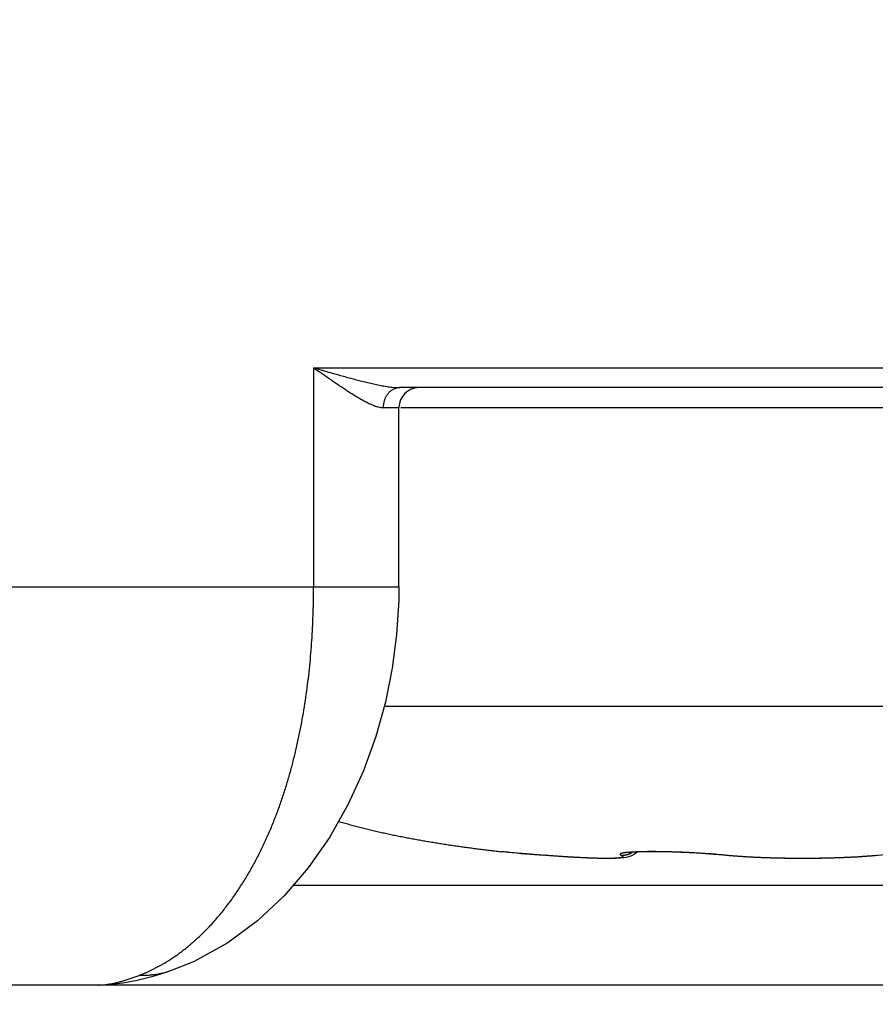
# Model space of a CAD drawing. Header units: millimetres. Extents: x 0 to 1300, y 0 to 891.
# Tile 97 of 148: x 416.57 to 420.87, y 464.5 to 469.45. Entities that reach past the tile are written whole.
import ezdxf

# ---------------------------------------------------------------- set-up
doc = ezdxf.new("R2010")
doc.units = ezdxf.units.MM
doc.header["$LTSCALE"] = 0.545669
doc.layers.add('NoLayerName_001', color=7, linetype='Continuous')
doc.styles.get("Standard").update_dxf_attribs({"font": 'txt', "bigfont": 'extfont2'})
doc.dimstyles.get("Standard").update_dxf_attribs({"dimtxt": 2.5, "dimasz": 2.5, "dimexe": 1, "dimexo": 1, "dimtad": 1, "dimdec": 3, "dimzin": 0, "dimdsep": 46, "dimtxsty": 'Standard', "dimcen": 2.5, "dimadec": 3, "dimazin": 0, "dimtfac": 0.75, "dimtdec": 3, "dimtmove": 0, "dimatfit": 3, "dimfxl": 1, "dimarcsym": 0})

# ---------------------------------------------------------------- blocks, each defined once
blk = doc.blocks.new('_OPEN30')
at = {"color": 0, "linetype": 'ByBlock', "lineweight": -2}
for p, q in [((-1, 0.267949), (0, 0)), ((0, 0), (-1, -0.267949)), ((0, 0), (-1, 0))]:
    blk.add_line(p, q, dxfattribs=at)
blk = doc.blocks.new('*D32')
at = {"layer": 'Defpoints', "color": 0}
for p in [(376.0501, 468.022), (430.0001, 467.2794), (376.0501, 447.6622)]:
    blk.add_point(p, dxfattribs=at)
at = {"layer": 'NoLayerName_001', "color": 0, "linetype": 'Continuous', "lineweight": 13}
for p, q in [((376.0501, 465.022), (376.0501, 444.6622)), ((430.0001, 464.2794), (430.0001, 444.6622)), ((425.5001, 447.6622), (380.5501, 447.6622))]:
    blk.add_line(p, q, dxfattribs=at)
at = {"layer": 'NoLayerName_001', "color": 0, "lineweight": 13, "xscale": 4.5, "yscale": 4.5, "zscale": 4.5, "rotation": 180}
blk.add_blockref('_OPEN30', (376.0501, 447.6622), dxfattribs=at)
at = {"layer": 'NoLayerName_001', "color": 0, "lineweight": 13, "xscale": 4.5, "yscale": 4.5, "zscale": 4.5}
blk.add_blockref('_OPEN30', (430.0001, 447.6622), dxfattribs=at)
at = {"layer": 'NoLayerName_001', "color": 0, "lineweight": 13, "insert": (403.0251, 456.8152), "char_height": 10.5, "attachment_point": 5}
blk.add_mtext('\\W0.8000;５４', dxfattribs=at)
blk = doc.blocks.new('*D33')
at = {"layer": 'Defpoints', "color": 0}
for p in [(378.5, 537.5), (600, 535), (378.5, 404.6746)]:
    blk.add_point(p, dxfattribs=at)
at = {"layer": 'NoLayerName_001', "color": 0, "linetype": 'Continuous', "lineweight": 13}
for p, q in [((378.5, 534.5), (378.5, 401.6746)), ((600, 532), (600, 401.6746)), ((595.5, 404.6746), (383, 404.6746))]:
    blk.add_line(p, q, dxfattribs=at)
at = {"layer": 'NoLayerName_001', "color": 0, "lineweight": 13, "xscale": 4.5, "yscale": 4.5, "zscale": 4.5, "rotation": 180}
blk.add_blockref('_OPEN30', (378.5, 404.6746), dxfattribs=at)
at = {"layer": 'NoLayerName_001', "color": 0, "lineweight": 13, "xscale": 4.5, "yscale": 4.5, "zscale": 4.5}
blk.add_blockref('_OPEN30', (600, 404.6746), dxfattribs=at)
at = {"layer": 'NoLayerName_001', "color": 0, "lineweight": 13, "insert": (489.25, 413.8959), "char_height": 10.5, "attachment_point": 5}
blk.add_mtext('\\W0.8000;２２２', dxfattribs=at)

msp = doc.modelspace()

# ---------------------------------------------------------------- linework, layer by layer
at = {"layer": 'NoLayerName_001', "color": 60, "linetype": 'Continuous', "lineweight": 25}
for p, q in [((418.04609291, 467.7), (418.04609291, 466.6)), ((418.04609291, 467.7), (424.96823858, 467.7)), ((424.55005923, 467.6), (418.47987442, 467.6)), ((418.39569638, 467.5), (418.47480528, 467.5)), ((418.47480619, 466.60000001), (418.47480619, 467.5)), ((418.48453984, 467.5), (424.56667142, 467.5)), ((416.05006463, 466.6), (418.47480618, 466.6)), ((418.40057834, 466), (423.50006463, 466)), ((418.99133037, 465.26962747), (418.98894806, 465.26986513)), ((419.02107992, 465.26704429), (418.98896128, 465.2698644)), ((419.15413514, 465.25569862), (418.99133037, 465.26962747)), ((419.20063078, 465.25190141), (419.20135569, 465.25181877)), ((420.13486117, 465.24900559), (420.09146555, 465.25310101)), ((420.11018582, 465.25190274), (420.10285629, 465.25198928)), ((420.53755889, 465.23546641), (420.50006463, 465.23534043)), ((420.53576318, 465.23545465), (420.50006463, 465.23534044)), ((420.59522523, 465.23615707), (420.53576318, 465.23545465)), ((420.6524472, 465.23746211), (420.5934538, 465.23612671)), ((420.70872067, 465.23939591), (420.65071234, 465.23741301)), ((420.76353364, 465.24197434), (420.70702917, 465.23932781)), ((420.81637078, 465.24521396), (420.76189419, 465.2418863)), ((420.8667499, 465.2491339), (420.81479527, 465.24510524)), ((420.86611386, 465.24908442), (420.8652681, 465.24900559)), ((420.9121813, 465.25343748), (420.8667499, 465.2491339)), ((423.13286562, 465.1), (417.9430661, 465.1)), ((417.32802037, 464.67094663), (417.32764446, 464.67081497)), ((427.05006463, 464.6), (393.65006472, 464.6))]:
    msp.add_line(p, q, dxfattribs=at)
for points in [[(418.47478549, 466.60000001), (418.47386977, 466.53255621), (418.46321363, 466.3604244), (418.44088338, 466.19087116), (418.40634396, 466.02067155), (418.35822554, 465.84815195), (418.29598683, 465.67622517), (418.21798593, 465.50528327), (418.12524871, 465.34136241), (418.01877348, 465.18837173), (417.89836725, 465.04782391), (417.76524427, 464.92275425), (417.6158899, 464.81249892), (417.44645985, 464.71900143), (417.32764446, 464.67081497)], [(419.56532142, 465.23601363), (419.55375203, 465.23565166), (419.54120948, 465.23542815), (419.5275856, 465.23534151), (419.51283576, 465.23539394), (419.49690391, 465.2355891), (419.47977061, 465.23593141), (419.46141704, 465.23642578), (419.44183994, 465.23707724), (419.42104671, 465.2378907), (419.39903605, 465.23887181), (419.3758121, 465.24002653), (419.35140359, 465.24136), (419.32584178, 465.24287746), (419.29916927, 465.24458374), (419.27143512, 465.24648339), (419.242698, 465.24858051), (419.21302908, 465.25087832), (419.15413514, 465.25569862)], [(419.65775663, 465.25731496), (419.64504931, 465.25041943), (419.63355799, 465.2458347), (419.62305666, 465.24273851), (419.61354689, 465.24065562), (419.60448591, 465.23916953), (419.5953586, 465.23804752), (419.58595441, 465.2371868), (419.57598961, 465.23651908), (419.56532142, 465.23601363)], [(420.09146555, 465.25310101), (420.07338169, 465.25475744), (420.05448911, 465.25636148), (420.03492913, 465.25790042), (420.01482758, 465.25936764), (419.99431237, 465.26075461), (419.97350751, 465.26205021), (419.95253273, 465.26324844), (419.93150409, 465.26434769), (419.91053041, 465.26534244), (419.88972219, 465.2662259), (419.86918096, 465.26699617), (419.84901086, 465.2676545), (419.82931053, 465.26819826), (419.81015788, 465.26862557), (419.79162777, 465.2689386), (419.77379355, 465.26914247), (419.75672028, 465.26923875), (419.74046191, 465.26922873), (419.72506507, 465.26911719), (419.71058638, 465.26891205), (419.69707182, 465.26861956), (419.68455765, 465.26824427), (419.67306987, 465.26779355), (419.66266132, 465.26727925), (419.65335807, 465.26671426), (419.64523721, 465.26611398), (419.63833457, 465.26549655), (419.63275669, 465.26489534), (419.62978101, 465.26452055)], [(419.67142805, 465.26771243), (419.6703698, 465.26663999), (419.65754289, 465.25718033)], [(420.50006463, 465.23534044), (420.46436609, 465.23545465), (420.40667546, 465.23612671), (420.34941693, 465.23741301), (420.2931001, 465.23932781), (420.23823508, 465.2418863), (420.18533399, 465.24510524), (420.13486117, 465.24900559)], [(417.32801836, 464.67095232), (417.30942691, 464.66455919), (417.23361807, 464.64099199), (417.16046704, 464.62257821)], [(417.16046704, 464.62257821), (417.08852299, 464.60933451), (417.01627341, 464.60164202), (416.96582689, 464.60000152)]]:
    msp.add_lwpolyline(points, dxfattribs=at)
for centre, radius, start, end in [((418.57480619, 467.5), 0.1, 90.00040406, 180), ((421.73813156, 496.41138383), 31.26263353, 265.014103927, 265.34433978), ((419.85007033, 462.65379918), 2.6110936, 84.43795305, 84.90760159), ((419.87691286, 462.93052817), 2.33306583, 84.26165933, 84.43536393)]:
    msp.add_arc(centre, radius, start, end, dxfattribs=at)
for points, knots in [([(418.04609291, 467.7), (418.05246627, 467.69562332), (418.08434372, 467.6737579), (418.12245284, 467.64731456), (418.15755178, 467.62331897), (418.17033921, 467.61463519), (418.17994659, 467.60814666), (418.18957396, 467.60168595), (418.1992245, 467.59525685), (418.20890138, 467.58886309), (418.21860769, 467.58250836), (418.22834676, 467.57619666), (418.23812064, 467.56993106), (418.24793343, 467.56372035), (418.2577961, 467.55758712), (418.26771749, 467.55155257), (418.27770666, 467.54563848), (418.28777261, 467.53986643), (418.29792441, 467.53425827), (418.30817084, 467.52883514), (418.31852177, 467.52362078), (418.32898215, 467.51862974), (418.33958832, 467.51393989), (418.3503859, 467.50966082), (418.36140301, 467.50587614), (418.37263599, 467.50277415), (418.38407933, 467.50044244), (418.3918421, 467.50026102), (418.39569638, 467.5)], [0, 0, 0, 0, 0.02319428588, 0.11596725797, 0.13915337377, 0.15074595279, 0.16233895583, 0.17393298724, 0.18552869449, 0.19712677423, 0.2087279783, 0.22033311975, 0.23194305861, 0.24355711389, 0.25517209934, 0.26678509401, 0.27839386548, 0.28999701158, 0.3015941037, 0.31318583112, 0.32477414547, 0.33636208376, 0.34795294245, 0.35955717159, 0.37119759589, 0.38287633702, 0.39451787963, 0.40610720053, 0.40610720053, 0.40610720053, 0.40610720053]), ([(418.04609291, 467.7), (418.07466929, 467.69178439), (418.11275831, 467.68078091), (418.15565159, 467.66854865), (418.17472878, 467.66314965), (418.18904474, 467.65912544), (418.20336931, 467.65513281), (418.21770345, 467.6511782), (418.23204814, 467.64726804), (418.24640433, 467.64340872), (418.260773, 467.63960675), (418.2751553, 467.63586818), (418.28955354, 467.63220048), (418.30397226, 467.6286164), (418.31841632, 467.62512781), (418.33289068, 467.62174675), (418.34740033, 467.61848532), (418.36195016, 467.61535517), (418.37654475, 467.6123698), (418.39118258, 467.60953721), (418.40586679, 467.60692301), (418.4205959, 467.60460896), (418.43536572, 467.60266469), (418.45017276, 467.60119634), (418.4650115, 467.60017759), (418.47492213, 467.60011015), (418.47987442, 467.6)], [0, 0, 0, 0, 0.08920173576, 0.11893949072, 0.13381003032, 0.14868108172, 0.16355189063, 0.1784217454, 0.19328998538, 0.20815600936, 0.22301928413, 0.23787935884, 0.25273664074, 0.267593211, 0.2824515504, 0.2973143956, 0.31218477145, 0.32706602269, 0.34196184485, 0.35687438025, 0.37179309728, 0.38670468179, 0.40160041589, 0.41647742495, 0.4313399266, 0.4462004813, 0.4462004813, 0.4462004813, 0.4462004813]), ([(418.47987442, 467.6), (418.47796803, 467.59991873), (418.4741395, 467.59987207), (418.46843347, 467.59910195), (418.46278354, 467.59793944), (418.45723141, 467.59632723), (418.45181591, 467.59430636), (418.44657471, 467.59188952), (418.44153856, 467.58909502), (418.43672416, 467.58594825), (418.43214254, 467.58247138), (418.42780402, 467.57868633), (418.42371891, 467.57461494), (418.41989739, 467.57027857), (418.41634859, 467.56569809), (418.41307482, 467.56089766), (418.41007769, 467.55589993), (418.40735859, 467.55072744), (418.40491898, 467.54540268), (418.40276034, 467.53994811), (418.40088424, 467.53438618), (418.39929198, 467.52873935), (418.39798604, 467.52303004), (418.39696459, 467.51728074), (418.39624189, 467.51151365), (418.39577267, 467.505752), (418.39574531, 467.50191168), (418.39569638, 467.5)], [0, 0, 0, 0, 0.00572435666, 0.0114725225, 0.01723992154, 0.02301847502, 0.02879764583, 0.03456547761, 0.04031679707, 0.04606068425, 0.05180560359, 0.057557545, 0.06332031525, 0.06909584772, 0.07488560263, 0.08069232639, 0.08651702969, 0.09235865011, 0.09821433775, 0.10407973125, 0.10994922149, 0.1158162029, 0.12167331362, 0.12751266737, 0.13332608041, 0.13910529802, 0.14484222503, 0.14484222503, 0.14484222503, 0.14484222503]), ([(417.4611446, 464.83297213), (417.47638095, 464.84772334), (417.5074617, 464.87665384), (417.55057085, 464.92362075), (417.59166329, 464.97241266), (417.63040485, 465.02317308), (417.66694718, 465.07553742), (417.70133308, 465.12930153), (417.73362497, 465.18429216), (417.76388619, 465.24039035), (417.79219604, 465.29748674), (417.81863214, 465.35547367), (417.84327234, 465.41424328), (417.86619608, 465.47369057), (417.88748482, 465.53372561), (417.90718541, 465.59428814), (417.92535138, 465.65532823), (417.94203641, 465.71679835), (417.95729432, 465.7786509), (417.97117882, 465.84083832), (417.98374384, 465.90331304), (417.99504247, 465.96602813), (418.00513195, 466.02894127), (418.01404409, 466.0920217), (418.02180496, 466.15524565), (418.02844252, 466.21859112), (418.0339852, 466.28203622), (418.03845794, 466.34555906), (418.04189914, 466.40913768), (418.04429686, 466.47275037), (418.04582692, 466.53637447), (418.04591889, 466.57879508), (418.04608081, 466.60000004)], [0, 0, 0, 0, 0.063621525, 0.1273199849, 0.1911041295, 0.2549513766, 0.3188111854, 0.382615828, 0.4463611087, 0.510080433, 0.5737950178, 0.6375138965, 0.7012347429, 0.7649447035, 0.8286309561, 0.8923056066, 0.9559821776, 1.0196692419, 1.083370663, 1.1470858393, 1.2108099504, 1.2745342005, 1.3382476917, 1.4019497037, 1.4656440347, 1.5293328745, 1.5930168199, 1.6566949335, 1.7203648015, 1.7840225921, 1.8476631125, 1.9112798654, 1.9112798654, 1.9112798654, 1.9112798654]), ([(418.17101901, 465.42225327), (418.17991922, 465.4196565), (418.19770163, 465.41439877), (418.22448694, 465.40689628), (418.25133314, 465.3996106), (418.27824736, 465.39257383), (418.30522105, 465.38576467), (418.33224989, 465.37917612), (418.35932848, 465.37279741), (418.38645218, 465.36661831), (418.41361787, 465.36063224), (418.44082319, 465.35483324), (418.46806588, 465.34921509), (418.49534372, 465.34377165), (418.52265447, 465.33849673), (418.54999591, 465.33338422), (418.57736586, 465.3284278), (418.60476246, 465.32362191), (418.63218424, 465.31896202), (418.65962973, 465.31444337), (418.68709752, 465.31006126), (418.71458618, 465.30581098), (418.74209429, 465.30168778), (418.76962042, 465.29768701), (418.79716323, 465.29380375), (418.82472177, 465.29003513), (418.85229523, 465.28637856), (418.87988287, 465.28283174), (418.90748378, 465.27939098), (418.93509765, 465.27605779), (418.96272197, 465.27281425), (418.9811491, 465.2707481), (418.99036122, 465.26970301)], [0, 0, 0, 0, 0.0278139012, 0.0556292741, 0.08344632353, 0.11126494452, 0.13908473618, 0.16690501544, 0.19472483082, 0.22254318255, 0.25036018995, 0.2781763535, 0.30599204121, 0.33380749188, 0.36162281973, 0.38943801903, 0.41725297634, 0.44506770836, 0.47288242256, 0.50069726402, 0.5285123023, 0.55632753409, 0.58414288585, 0.61195821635, 0.63977335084, 0.66758828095, 0.69540305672, 0.72321769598, 0.75103218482, 0.77884647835, 0.80666050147, 0.83447414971, 0.83447414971, 0.83447414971, 0.83447414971]), ([(419.43712072, 465.23733886), (419.43448977, 465.23743863), (419.42922771, 465.23763389), (419.42133562, 465.23795239), (419.41344411, 465.23828493), (419.40555331, 465.23863372), (419.39766317, 465.23899737), (419.3884588, 465.23943845), (419.37794063, 465.23996532), (419.36610917, 465.24058725), (419.35427922, 465.24123756), (419.34245078, 465.24191527), (419.33062385, 465.24261943), (419.31879845, 465.24334909), (419.30697457, 465.2441033), (419.29515222, 465.2448811), (419.28333139, 465.24568161), (419.27151213, 465.24650459), (419.25969445, 465.24734971), (419.24787837, 465.24821676), (419.2360639, 465.24910522), (419.22425113, 465.25001567), (419.21243983, 465.25094457), (419.20456725, 465.25158402), (419.20063076, 465.25190122)], [0, 0, 0, 0, 0.00789851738, 0.01579703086, 0.0236955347, 0.03159403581, 0.03949253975, 0.04739104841, 0.05923881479, 0.0710865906, 0.08293438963, 0.09478221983, 0.10663008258, 0.1184779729, 0.13032587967, 0.14217378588, 0.15402167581, 0.1658695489, 0.17771740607, 0.18956524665, 0.20141306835, 0.21326086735, 0.22510863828, 0.23695637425, 0.23695637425, 0.23695637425, 0.23695637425]), ([(419.59050961, 465.25190122), (419.59170989, 465.25134784), (419.59419846, 465.25030542), (419.59736436, 465.24837603), (419.60122264, 465.2456077), (419.59845181, 465.24151581), (419.59474481, 465.24056706), (419.5909316, 465.23949762), (419.58703973, 465.23881166), (419.5831324, 465.23823583), (419.57920925, 465.23777697), (419.57527852, 465.23739141), (419.57134228, 465.23706873), (419.56740242, 465.23679473), (419.56345991, 465.23656185), (419.55951557, 465.23636233), (419.55556977, 465.2361935), (419.55162284, 465.23605194), (419.54767507, 465.23593446), (419.54372676, 465.23583777), (419.53977812, 465.23575876), (419.53582925, 465.23569644), (419.53188021, 465.23564967), (419.52793104, 465.23561737), (419.52398179, 465.23559842), (419.5200325, 465.23559172), (419.51608322, 465.23559614), (419.51213397, 465.23561112), (419.50818477, 465.23563616), (419.50423563, 465.23567074), (419.50028658, 465.23571436), (419.49633763, 465.2357665), (419.49238879, 465.23582665), (419.48844008, 465.23589427), (419.48317533, 465.23599397), (419.47659474, 465.23613587), (419.46869863, 465.23633188), (419.46080315, 465.23655145), (419.45290832, 465.23679329), (419.44501407, 465.23705322), (419.43975189, 465.23724521), (419.43712072, 465.23733886)], [0, 0, 0, 0, 0.003965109, 0.00791225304, 0.01184055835, 0.01551147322, 0.0194586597, 0.0234100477, 0.02735929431, 0.03130823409, 0.03525804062, 0.03920739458, 0.04315663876, 0.04710593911, 0.05105529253, 0.05500460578, 0.05895396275, 0.06290341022, 0.06685292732, 0.07080243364, 0.0747518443, 0.07870118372, 0.08265048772, 0.08659977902, 0.09054906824, 0.09449835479, 0.09844763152, 0.10239690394, 0.10634617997, 0.11029546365, 0.11424475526, 0.1181940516, 0.12214334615, 0.1260926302, 0.13004190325, 0.13794043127, 0.14583895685, 0.15373748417, 0.16163600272, 0.16953451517, 0.17743302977, 0.17743302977, 0.17743302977, 0.17743302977]), ([(419.59540651, 465.26156762), (419.59496948, 465.26145609), (419.59409369, 465.26123755), (419.59278752, 465.26088178), (419.59149241, 465.26049296), (419.59021735, 465.26005263), (419.58897358, 465.25954274), (419.58776159, 465.25895683), (419.58662294, 465.25823818), (419.58557926, 465.25734032), (419.58520601, 465.2559132), (419.58591846, 465.25467306), (419.58694895, 465.25380693), (419.58808701, 465.25307542), (419.58927679, 465.25244516), (419.5901011, 465.25208863), (419.59050967, 465.25190226)], [0, 0, 0, 0, 0.001353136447, 0.002707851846, 0.004060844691, 0.00540927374, 0.006752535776, 0.008093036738, 0.009437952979, 0.010799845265, 0.01213117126, 0.013467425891, 0.014826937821, 0.016169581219, 0.017515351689, 0.01886259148, 0.01886259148, 0.01886259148, 0.01886259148]), ([(419.59050961, 465.25190122), (419.59147911, 465.25186765), (419.59341852, 465.25177889), (419.59633234, 465.25177526), (419.59924737, 465.25184845), (419.60216125, 465.25201205), (419.60507093, 465.25226191), (419.60797351, 465.25259863), (419.61086608, 465.25302151), (419.61374572, 465.25353025), (419.6166095, 465.25412439), (419.61945453, 465.25480356), (419.62227791, 465.25556733), (419.62507702, 465.25641443), (419.62784929, 465.25734363), (419.63059215, 465.2583537), (419.63330306, 465.25944334), (419.63597933, 465.26061156), (419.63861889, 465.26185625), (419.64121732, 465.26317935), (419.64377899, 465.26456788), (419.64544419, 465.26556602), (419.6462816, 465.26605574)], [0, 0, 0, 0, 0.002910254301, 0.005823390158, 0.008739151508, 0.011657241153, 0.014577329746, 0.017499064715, 0.020422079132, 0.023346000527, 0.026270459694, 0.029195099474, 0.032119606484, 0.035043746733, 0.037967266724, 0.040889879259, 0.043811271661, 0.046731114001, 0.049649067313, 0.052564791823, 0.055477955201, 0.058388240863, 0.058388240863, 0.058388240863, 0.058388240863]), ([(419.65019264, 465.26767946), (419.64929699, 465.26762781), (419.64750551, 465.26752658), (419.64526672, 465.26738961), (419.64347585, 465.26727615), (419.6421328, 465.26718861), (419.64078989, 465.2670987), (419.63944713, 465.26700629), (419.63810453, 465.26691135), (419.63676212, 465.26681381), (419.63541991, 465.26671359), (419.63407792, 465.26661065), (419.63273615, 465.2665049), (419.63139463, 465.26639629), (419.63005337, 465.26628475), (419.62871239, 465.26617022), (419.6273717, 465.26605264), (419.62603132, 465.26593193), (419.62469126, 465.26580803), (419.62335155, 465.26568089), (419.62201218, 465.26555043), (419.62067319, 465.26541659), (419.61933458, 465.26527931), (419.61799637, 465.26513852), (419.61665858, 465.26499414), (419.61532123, 465.2648462), (419.61398437, 465.26469421), (419.61264817, 465.26453709), (419.61131277, 465.26437385), (419.60997832, 465.26420347), (419.60864497, 465.26402495), (419.60731288, 465.26383728), (419.60598219, 465.26363947), (419.60465305, 465.26343049), (419.60332561, 465.26320934), (419.60200002, 465.26297504), (419.60067644, 465.2627265), (419.59935498, 465.26246295), (419.59803596, 465.26218259), (419.59671885, 465.26188731), (419.59584447, 465.26167276), (419.59540651, 465.26156762)], [0, 0, 0, 0, 0.002691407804, 0.005383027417, 0.006728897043, 0.008074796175, 0.009420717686, 0.010766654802, 0.012112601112, 0.013458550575, 0.01480449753, 0.016150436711, 0.017496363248, 0.018842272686, 0.020188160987, 0.021534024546, 0.022879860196, 0.02422566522, 0.025571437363, 0.026917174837, 0.028262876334, 0.029608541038, 0.030954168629, 0.032299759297, 0.033645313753, 0.034990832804, 0.036336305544, 0.037681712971, 0.039027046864, 0.04037231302, 0.041717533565, 0.043062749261, 0.044408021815, 0.045753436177, 0.047099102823, 0.048445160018, 0.049791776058, 0.051139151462, 0.052487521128, 0.053837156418, 0.055188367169, 0.055188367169, 0.055188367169, 0.055188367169]), ([(420.08183661, 465.25458641), (420.07705352, 465.25500235), (420.06748867, 465.2558501), (420.05313318, 465.25702656), (420.03877329, 465.25814962), (420.02440855, 465.25921164), (420.01003964, 465.26021819), (419.99566693, 465.26117132), (419.98129089, 465.26207395), (419.96691194, 465.26292906), (419.95253041, 465.26373843), (419.93814645, 465.26450126), (419.9237602, 465.2652172), (419.9093718, 465.26588577), (419.89498139, 465.26650653), (419.88058912, 465.26707902), (419.86619511, 465.26760279), (419.85179952, 465.26807739), (419.83740246, 465.26850237), (419.82300398, 465.2688751), (419.80860411, 465.269193), (419.7942029, 465.26945349), (419.77980037, 465.26965394), (419.76539656, 465.26979183), (419.75099151, 465.26986438), (419.73658541, 465.26986963), (419.72217886, 465.26980255), (419.7077731, 465.26964261), (419.69336964, 465.26937355), (419.67897055, 465.26896906), (419.66457605, 465.26843877), (419.65498771, 465.26791868), (419.65019264, 465.26767946)], [0, 0, 0, 0, 0.01440340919, 0.02880693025, 0.04321062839, 0.05761453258, 0.07201863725, 0.08642290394, 0.10082726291, 0.11523161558, 0.12963588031, 0.14404003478, 0.1584440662, 0.17284796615, 0.18725173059, 0.2016553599, 0.21605885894, 0.23046223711, 0.24486551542, 0.25926875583, 0.27367205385, 0.28807553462, 0.30247935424, 0.31688370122, 0.33128879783, 0.34569489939, 0.36010185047, 0.37450865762, 0.3889145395, 0.4033191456, 0.41772262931, 0.43212572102, 0.43212572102, 0.43212572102, 0.43212572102]), ([(420.50006463, 465.23559351), (420.49355916, 465.23560481), (420.48054814, 465.23561075), (420.46103183, 465.23571963), (420.44151589, 465.23589004), (420.42200053, 465.23613401), (420.40248596, 465.23645005), (420.38297241, 465.23684029), (420.36346008, 465.2373059), (420.34394919, 465.2378483), (420.32443994, 465.23846881), (420.30493257, 465.23916895), (420.28542739, 465.2399495), (420.2659251, 465.24081432), (420.24642702, 465.24177325), (420.22693462, 465.24283512), (420.20744937, 465.24400888), (420.18797281, 465.24530403), (420.16850626, 465.24672775), (420.14905188, 465.24829596), (420.12960866, 465.24999195), (420.11666126, 465.25127778), (420.11018579, 465.2519013)], [0, 0, 0, 0, 0.01951645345, 0.03903298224, 0.05854962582, 0.07806643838, 0.09758348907, 0.11710086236, 0.1366186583, 0.15613699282, 0.17565599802, 0.19517582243, 0.21469662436, 0.23421821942, 0.25373996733, 0.27326131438, 0.29278185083, 0.31230132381, 0.33181965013, 0.35133692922, 0.37085345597, 0.39036973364, 0.39036973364, 0.39036973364, 0.39036973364]), ([(420.87302327, 465.25026777), (420.86682548, 465.24971649), (420.85443266, 465.24858117), (420.83582613, 465.24707477), (420.81721078, 465.24567706), (420.79858577, 465.24440273), (420.77995276, 465.24323897), (420.76131275, 465.24218032), (420.74266688, 465.24121937), (420.7240163, 465.24034921), (420.70536211, 465.23956296), (420.68670532, 465.238853), (420.66804653, 465.23821581), (420.64938602, 465.23765077), (420.63072401, 465.23715655), (420.61206069, 465.23673204), (420.59339627, 465.23637603), (420.57473095, 465.23608752), (420.55606492, 465.23586466), (420.5373984, 465.23570889), (420.51873159, 465.23560929), (420.50628693, 465.23560385), (420.50006463, 465.23559351)], [0, 0, 0, 0, 0.01866678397, 0.03733380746, 0.05600141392, 0.07466980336, 0.09333904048, 0.11200906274, 0.13067968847, 0.14935062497, 0.16802147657, 0.18669177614, 0.20536135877, 0.22403033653, 0.24269881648, 0.26136689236, 0.28003464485, 0.29870214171, 0.31736943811, 0.33603657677, 0.35470358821, 0.37337049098, 0.37337049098, 0.37337049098, 0.37337049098]), ([(417.30071119, 464.71233747), (417.30357269, 464.71407672), (417.30930996, 464.71753201), (417.31783075, 464.72285449), (417.3263006, 464.72825854), (417.33471039, 464.73375788), (417.34306261, 464.73934701), (417.35135648, 464.74502548), (417.3595919, 464.75079142), (417.36776844, 464.75664325), (417.37588573, 464.7625793), (417.38394337, 464.76859792), (417.39194099, 464.77469744), (417.39987818, 464.7808762), (417.40775456, 464.78713255), (417.41556974, 464.79346485), (417.42332336, 464.79987136), (417.43101487, 464.80635065), (417.43864456, 464.8129003), (417.44620945, 464.81952148), (417.45371881, 464.82620193), (417.45866461, 464.83072114), (417.4611446, 464.83297213)], [0, 0, 0, 0, 0.01004581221, 0.02009181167, 0.03013851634, 0.04018640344, 0.05023590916, 0.06028728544, 0.07034043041, 0.08039516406, 0.09045127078, 0.10050850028, 0.11056656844, 0.12062515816, 0.13068392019, 0.140742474, 0.15080040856, 0.16085728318, 0.17091262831, 0.18096594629, 0.19101671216, 0.20106437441, 0.20106437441, 0.20106437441, 0.20106437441]), ([(417.16968863, 464.64826304), (417.17195684, 464.64914206), (417.17649931, 464.65088468), (417.18327698, 464.65359124), (417.19003276, 464.65635265), (417.19676261, 464.65917849), (417.20346735, 464.66206566), (417.2101464, 464.66501438), (417.21679948, 464.66802375), (417.22342611, 464.67109307), (417.23002585, 464.67422158), (417.23659822, 464.67740854), (417.24314277, 464.68065321), (417.24965905, 464.68395483), (417.25614658, 464.68731267), (417.2626049, 464.69072597), (417.26903357, 464.69419395), (417.27543205, 464.69771603), (417.28180021, 464.70129086), (417.28813631, 464.70491989), (417.29444471, 464.70859424), (417.29862003, 464.71109403), (417.30071119, 464.71233747)], [0, 0, 0, 0, 0.00729774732, 0.01459556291, 0.02189374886, 0.02919259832, 0.03649239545, 0.04379332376, 0.05109530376, 0.05839819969, 0.06570186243, 0.07300612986, 0.08031082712, 0.08761576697, 0.09492075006, 0.10222556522, 0.10952998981, 0.11683378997, 0.12413672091, 0.13143852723, 0.13873894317, 0.14603769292, 0.14603769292, 0.14603769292, 0.14603769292]), ([(416.96583843, 464.60000152), (416.96934113, 464.6000689), (416.97634988, 464.60010936), (416.98684865, 464.60073609), (416.99732899, 464.60166407), (417.00778535, 464.60292699), (417.01821324, 464.60447853), (417.02860788, 464.60629394), (417.03896459, 464.6083426), (417.04927856, 464.61059594), (417.05954691, 464.61302355), (417.06976877, 464.61560368), (417.07994316, 464.61833058), (417.09007197, 464.62119639), (417.10015711, 464.62419401), (417.11020051, 464.62731616), (417.12020413, 464.63055553), (417.13016985, 464.6339051), (417.14009991, 464.63735676), (417.14999504, 464.64090648), (417.15986173, 464.644535), (417.16641048, 464.64703158), (417.16968853, 464.64827019)], [0, 0, 0, 0, 0.01051004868, 0.02102154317, 0.03154076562, 0.04207108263, 0.0526132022, 0.06316543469, 0.0737239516, 0.08428303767, 0.09483541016, 0.10537686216, 0.11590927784, 0.12643477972, 0.13695518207, 0.14747200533, 0.15798649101, 0.16849961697, 0.17901211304, 0.18952447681, 0.20003698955, 0.21054973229, 0.21054973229, 0.21054973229, 0.21054973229]), ([(417.32763679, 464.67083699), (417.32426957, 464.6697141), (417.31754938, 464.6674007), (417.30733202, 464.66431994), (417.29703014, 464.66146792), (417.2866398, 464.65888827), (417.27617526, 464.65657077), (417.26564592, 464.65451969), (417.25506247, 464.65273541), (417.24443526, 464.65121932), (417.23377471, 464.64997262), (417.22309125, 464.64899631), (417.21239531, 464.64829244), (417.2016972, 464.64785902), (417.1910078, 464.64770912), (417.18033572, 464.64779981), (417.17323582, 464.64813129), (417.16968863, 464.64826304)], [0, 0, 0, 0, 0.01064853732, 0.02131913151, 0.03200878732, 0.04271433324, 0.05343245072, 0.06415970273, 0.07489256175, 0.08562743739, 0.09636070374, 0.1070887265, 0.11780789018, 0.12851462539, 0.13920543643, 0.14987692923, 0.16052583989, 0.16052583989, 0.16052583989, 0.16052583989])]:
    msp.add_open_spline(points, degree=3, knots=knots, dxfattribs=at)

# ---------------------------------------------------------------- dimensions: what is measured, and where the dimension line sits
at = {"layer": 'NoLayerName_001', "color": 3, "linetype": 'Continuous', "lineweight": 13}
for base, p1, p2, text, picture, middle in [((378.5, 404.67462069), (600, 535), (378.5, 537.5), '\\W0.8000;２２２', '*D33', (489.25, 404.67462069)), ((376.05006463, 447.66223708), (430.00006463, 467.27940772), (376.05006463, 468.02198512), '\\W0.8000;５４', '*D32', (403.02506463, 447.66223708))]:
    dim = msp.add_linear_dim(base=base, p1=p1, p2=p2, angle=180, text=text, dimstyle='Standard', override={"dimtxt": 10.5, "dimasz": 4.5, "dimexe": 3, "dimexo": 3, "dimgap": 3, "dimzin": 8, "dimblk": 'OPEN30', "dimclrd": 0, "dimclre": 0, "dimclrt": 0, "dimtp": 0, "dimtm": 0, "dimlwd": 13, "dimlwe": 13}, dxfattribs=at)
    dim.commit()
    dim.dimension.update_dxf_attribs({"geometry": picture, "text_midpoint": middle, "dimtype": 160})

doc.saveas('drawing.dxf')
